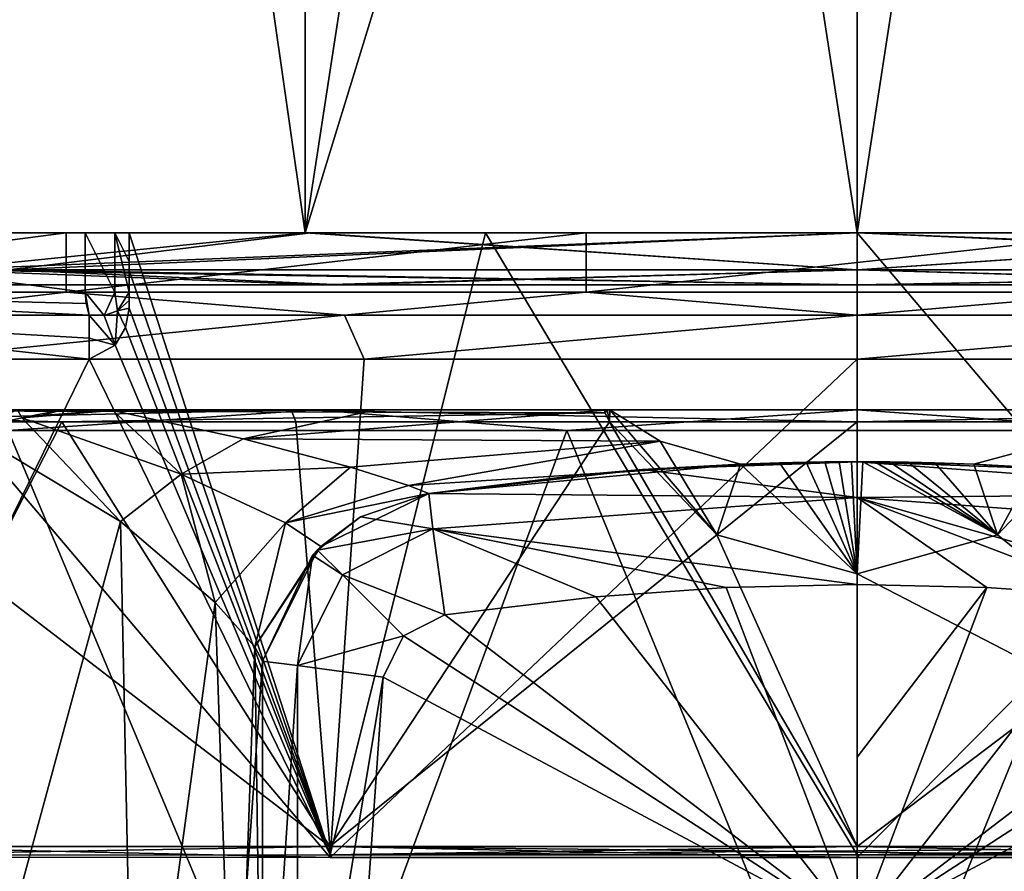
# Model space of a CAD drawing. Header units: metres. Extents: x -136 to 36, y -210 to -20.
# Tile 15 of 20: x -8 to 1, y -68 to -60. Entities that reach past the tile are written whole.
import ezdxf

# ---------------------------------------------------------------- set-up
doc = ezdxf.new("R2010")
doc.units = ezdxf.units.M
doc.layers.add('solid_AVA_2_0_A175', color=7, linetype='CONTINUOUS')

msp = doc.modelspace()

# ---------------------------------------------------------------- linework, layer by layer
at = {"layer": 'solid_AVA_2_0_A175'}
for points in [[(-10.249645, -27.51967, 17.757574), (-10.250001, -62, 17.757368), (-5.305792, -62, 19.805326)], [(-10.249646, -27.519808, -17.749876), (-5.305792, -62, -19.797632), (-10.250001, -62, -17.749674)], [(-5.305396, -27.481356, -19.797735), (-5.305792, -62, -19.797632), (-10.249646, -27.519808, -17.749876)], [(-10.249645, -27.51967, 17.757574), (-5.305792, -62, 19.805326), (-5.305395, -27.481203, 19.805435)], [(-5.305396, -27.481356, -19.797735), (0.000001, -27.467281, -20.496151), (-5.305792, -62, -19.797632)], [(0, -44.733639, -20.496151), (-5.305792, -62, -19.797632), (0.000001, -27.467281, -20.496151)], [(-5.305395, -27.481203, 19.805435), (-5.305792, -62, 19.805326), (-0.000001, -62, 20.503847)], [(0, -44.733562, 20.503849), (-5.305395, -27.481203, 19.805435), (-0.000001, -62, 20.503847)], [(5.305397, -27.481356, -19.797735), (5.305789, -62, -19.797632), (-0.000001, -62, -20.496153)], [(0, -44.733639, -20.496151), (5.305397, -27.481356, -19.797735), (-0.000001, -62, -20.496153)], [(0, -44.733562, 20.503849), (5.305789, -62, 19.805326), (0.000001, -27.467123, 20.503849)], [(0.000001, -27.467123, 20.503849), (5.305789, -62, 19.805326), (5.305397, -27.481203, 19.805435)], [(0, -44.733639, -20.496151), (-0.000001, -62, -20.496153), (-5.305792, -62, -19.797632)], [(0, -44.733562, 20.503849), (-0.000001, -62, 20.503847), (5.305789, -62, 19.805326)], [(-11.985929, -62, -13.758422), (-10.082952, -62, -15.685532), (-7.606417, -62, -16.585455)], [(-11.985929, -62.570755, -13.758421), (-11.985929, -62, -13.758422), (-7.606417, -62, -16.585455)], [(-7.606418, -62.570755, -16.585455), (-11.985929, -62.570755, -13.758421), (-7.606417, -62, -16.585455)], [(-7.422007, -62, 16.67647), (-10.082951, -62, 15.693227), (-11.832596, -62, 13.89817)], [(-7.422007, -62.570755, 16.67647), (-7.422007, -62, 16.67647), (-11.832596, -62, 13.89817)], [(-11.832596, -62.570755, 13.89817), (-7.422007, -62.570755, 16.67647), (-11.832596, -62, 13.89817)], [(-10.250001, -62, -17.749674), (-5.305792, -62, -19.797632), (-8.831078, -62.35355, -18.33407)], [(-5.305792, -62, 19.805326), (-10.250001, -62, 17.757368), (-8.831078, -62.353554, 18.341764)], [(-8.155474, -62.35355, -16.931166), (-5.254313, -62, -17.890697), (-10.082952, -62, -15.685532)], [(-7.606417, -62, -16.585455), (-10.082952, -62, -15.685532), (-5.254313, -62, -17.890697)], [(-8.155474, -62.353554, 16.93886), (-10.082951, -62, 15.693227), (-5.254311, -62, 17.898392)], [(-7.422007, -62, 16.67647), (-5.254311, -62, 17.898392), (-10.082951, -62, 15.693227)], [(-5.305792, -62, 19.805326), (-8.831078, -62.353554, 18.341764), (-0.000001, -62.353554, 20.357401)], [(-8.831078, -62.35355, -18.33407), (-0.000001, -62, -20.496153), (-0.000001, -62.353554, -20.349707)], [(-5.305792, -62, -19.797632), (-0.000001, -62, -20.496153), (-8.831078, -62.35355, -18.33407)], [(-8.155474, -62.353554, 16.93886), (-0.000001, -62, 18.653847), (-0.000001, -62.353554, 18.800293)], [(-8.155474, -62.353554, 16.93886), (-5.254311, -62, 17.898392), (-0.000001, -62, 18.653847)], [(-8.155474, -62.35355, -16.931166), (-0.000001, -62.353554, -18.792599), (-5.254313, -62, -17.890697)], [(-7.606418, -62.570755, -16.585455), (-7.606417, -62, -16.585455), (-2.606351, -62, -18.059082)], [(-2.606351, -62.570755, -18.059082), (-7.606418, -62.570755, -16.585455), (-2.606351, -62, -18.059082)], [(-7.606417, -62, -16.585455), (-5.254313, -62, -17.890697), (-2.606351, -62, -18.059082)], [(-7.136602, -62, 16.653996), (-5.254311, -62, 17.898392), (-7.422007, -62, 16.67647)], [(-7.136602, -62.570755, 16.653996), (-7.422007, -62, 16.67647), (-7.422007, -62.570755, 16.67647)], [(-7.136602, -62.570755, 16.653996), (-7.136602, -62, 16.653996), (-7.422007, -62, 16.67647)], [(-7.136602, -62, 16.653996), (-7.000001, -62, 16.402399), (-5.254311, -62, 17.898392)], [(-7.136602, -62, 16.653996), (-7.000001, -62.570992, 16.402399), (-7.000001, -62.273476, 16.402399)], [(-7.136602, -62.570755, 16.653996), (-7.000001, -62.570992, 16.402399), (-7.136602, -62, 16.653996)], [(-7.136602, -62, 16.653996), (-7.000001, -62.273476, 16.402399), (-7.000001, -62, 16.402399)], [(-3.574306, -62, 17.258644), (-5.254311, -62, 17.898392), (-7.000001, -62, 16.402399)], [(-7.000001, -62, 16.174923), (-7.000001, -62, 16.402399), (-7.000001, -62.273476, 16.402399)], [(-7.000001, -62.361721, 16.198498), (-7.000001, -62, 16.174923), (-7.000001, -62.273476, 16.402399)], [(-3.574306, -62, 17.258644), (-7.000001, -62, 16.402399), (-7.000001, -62, 16.174923)], [(-5.065438, -67.979996, 17.254349), (-7.000001, -62, 16.174923), (-7.000001, -62.361721, 16.198498)], [(-3.574306, -62, 17.258644), (-7.000001, -62, 16.174923), (-5.065438, -67.979996, 17.254349)], [(-5.305792, -62, 19.805326), (-0.000001, -62.353554, 20.357401), (-0.000001, -62, 20.503847)], [(-5.254313, -62, -17.890697), (-0.000001, -62.353554, -18.792599), (-0.000001, -62, -18.646152)], [(-2.606351, -62, -18.059082), (-5.254313, -62, -17.890697), (-0.000001, -62, -18.646152)], [(-0.000001, -62, 17.624962), (-0.000001, -62, 18.653847), (-5.254311, -62, 17.898392)], [(-0.000001, -62, 17.624962), (-5.254311, -62, 17.898392), (-3.574306, -62, 17.258644)], [(-3.574306, -62, 17.258644), (-5.065438, -67.979996, 17.254349), (-0.000002, -67.979462, 17.982649)], [(-0.000001, -62, 17.624962), (-3.574306, -62, 17.258644), (-0.000002, -67.979462, 17.982649)], [(-2.606351, -62, -18.059082), (-0.000001, -62, -18.646152), (2.606349, -62, -18.059082)], [(-2.606351, -62.570755, -18.059082), (-2.606351, -62, -18.059082), (2.606349, -62, -18.059082)], [(2.606349, -62.570755, -18.059082), (-2.606351, -62.570755, -18.059082), (2.606349, -62, -18.059082)], [(5.065432, -67.979996, 17.254351), (-0.000001, -62, 17.624962), (-0.000002, -67.979462, 17.982649)], [(-0.000001, -62, 20.503847), (-0.000001, -62.353554, 20.357401), (8.831075, -62.353554, 18.341764)], [(5.305789, -62, 19.805326), (-0.000001, -62, 20.503847), (8.831075, -62.353554, 18.341764)], [(5.305789, -62, -19.797632), (8.831075, -62.353554, -18.33407), (-0.000001, -62.353554, -20.349707)], [(-0.000001, -62, -20.496153), (5.305789, -62, -19.797632), (-0.000001, -62.353554, -20.349707)], [(8.155471, -62.353554, -16.931166), (5.254309, -62, -17.890697), (-0.000001, -62, -18.646152)], [(2.606349, -62, -18.059082), (-0.000001, -62, -18.646152), (5.254309, -62, -17.890697)], [(-0.000001, -62.353554, -18.792599), (8.155471, -62.353554, -16.931166), (-0.000001, -62, -18.646152)], [(-0.000001, -62.353554, 18.800293), (-0.000001, -62, 18.653847), (5.25431, -62, 17.898392)], [(3.574303, -62, 17.258644), (5.25431, -62, 17.898392), (-0.000001, -62, 18.653847)], [(8.155471, -62.353554, 16.93886), (-0.000001, -62.353554, 18.800293), (5.25431, -62, 17.898392)], [(3.574303, -62, 17.258644), (-0.000001, -62, 18.653847), (-0.000001, -62, 17.624962)], [(5.065432, -67.979996, 17.254351), (3.574303, -62, 17.258644), (-0.000001, -62, 17.624962)], [(-7.000001, -62.361721, 16.198498), (-7.000001, -62.273476, 16.402399), (-7.000001, -62.570992, 16.402399)], [(-8.831078, -62.35355, -18.33407), (-5.176349, -62.5, -19.314678), (-9.999977, -62.5, -17.316675)], [(-8.831078, -62.353554, 18.341764), (-9.999977, -62.5, 17.324369), (-5.176349, -62.5, 19.322372)], [(-8.155474, -62.35355, -16.931166), (-9.574977, -62.5, -16.580553), (-4.956353, -62.5, -18.493641)], [(-8.155474, -62.353554, 16.93886), (-4.956353, -62.5, 18.501335), (-9.574977, -62.5, 16.588247)], [(-8.831078, -62.35355, -18.33407), (-0.000001, -62.353554, -20.349707), (-5.176349, -62.5, -19.314678)], [(-8.831078, -62.353554, 18.341764), (-5.176349, -62.5, 19.322372), (-0.000001, -62.5, 20.003847)], [(-8.831078, -62.353554, 18.341764), (-0.000001, -62.5, 20.003847), (-0.000001, -62.353554, 20.357401)], [(-8.155474, -62.35355, -16.931166), (-4.956353, -62.5, -18.493641), (-0.000001, -62.5, -19.146152)], [(-8.155474, -62.35355, -16.931166), (-0.000001, -62.5, -19.146152), (-0.000001, -62.353554, -18.792599)], [(-8.155474, -62.353554, 16.93886), (-0.000001, -62.353554, 18.800293), (-4.956353, -62.5, 18.501335)], [(-7.000001, -62.361721, 16.198498), (-7.000001, -62.650246, 16.309431), (-7.000001, -62.724194, 16.222116)], [(-5.065438, -67.979996, 17.254349), (-7.000001, -62.361721, 16.198498), (-7.000001, -62.724194, 16.222116)], [(-7.000001, -62.361721, 16.198498), (-7.000001, -62.570992, 16.402399), (-7.000001, -62.650246, 16.309431)], [(-0.000001, -62.353554, -20.349707), (-0.000001, -62.5, -19.996153), (-5.176349, -62.5, -19.314678)], [(-0.000001, -62.353554, 18.800293), (-0.000001, -62.5, 19.153847), (-4.956353, -62.5, 18.501335)], [(-0.000001, -62.353554, 20.357401), (-0.000001, -62.5, 20.003847), (5.176347, -62.5, 19.322372)], [(8.831075, -62.353554, 18.341764), (-0.000001, -62.353554, 20.357401), (5.176347, -62.5, 19.322372)], [(8.831075, -62.353554, -18.33407), (5.176347, -62.5, -19.314678), (-0.000001, -62.5, -19.996153)], [(-0.000001, -62.353554, -20.349707), (8.831075, -62.353554, -18.33407), (-0.000001, -62.5, -19.996153)], [(8.155471, -62.353554, 16.93886), (4.95635, -62.5, 18.501335), (-0.000001, -62.5, 19.153847)], [(8.155471, -62.353554, 16.93886), (-0.000001, -62.5, 19.153847), (-0.000001, -62.353554, 18.800293)], [(-0.000001, -62.353554, -18.792599), (-0.000001, -62.5, -19.146152), (4.95635, -62.5, -18.493641)], [(-0.000001, -62.353554, -18.792599), (4.95635, -62.5, -18.493641), (8.155471, -62.353554, -16.931166)], [(-9.489133, -62.789284, -15.474519), (-11.985929, -62.570755, -13.758421), (-7.606418, -62.570755, -16.585455)], [(-7.413814, -62.678841, 16.658064), (-7.422007, -62.570755, 16.67647), (-11.832596, -62.570755, 13.89817)], [(-7.383276, -62.789288, 16.590307), (-11.832596, -62.570755, 13.89817), (-11.227988, -62.789284, 14.271143)], [(-7.413814, -62.678841, 16.658064), (-11.832596, -62.570755, 13.89817), (-7.383276, -62.789288, 16.590307)], [(-9.574977, -62.5, -16.580553), (-9.999977, -62.5, -17.316675), (-5.176349, -62.5, -19.314678)], [(-9.574977, -62.5, 16.588247), (-5.176349, -62.5, 19.322372), (-9.999977, -62.5, 17.324369)], [(-4.956353, -62.5, -18.493641), (-9.574977, -62.5, -16.580553), (-5.176349, -62.5, -19.314678)], [(-9.574977, -62.5, 16.588247), (-4.956353, -62.5, 18.501335), (-5.176349, -62.5, 19.322372)], [(-9.489133, -62.789284, -15.474519), (-7.606418, -62.570755, -16.585455), (-4.929779, -62.789284, -17.469582)], [(-4.929779, -62.789284, -17.469582), (-7.606418, -62.570755, -16.585455), (-2.606351, -62.570755, -18.059082)], [(-7.413814, -62.678841, 16.658064), (-7.383276, -62.789288, 16.590307), (-7.422007, -62.570755, 16.67647)], [(-7.241123, -62.793873, 16.594109), (-7.422007, -62.570755, 16.67647), (-7.383276, -62.789288, 16.590307)], [(-7.241123, -62.793873, 16.594109), (-7.136602, -62.570755, 16.653996), (-7.422007, -62.570755, 16.67647)], [(-7.111958, -62.748051, 16.554735), (-7.136602, -62.570755, 16.653996), (-7.241123, -62.793873, 16.594109)], [(-7.111958, -62.748051, 16.554735), (-7.000001, -62.570992, 16.402399), (-7.136602, -62.570755, 16.653996)], [(-7.111958, -62.748051, 16.554735), (-7.000001, -62.650246, 16.309431), (-7.000001, -62.570992, 16.402399)], [(-0.000001, -62.5, 19.153847), (-0.000001, -62.5, 20.003847), (-5.176349, -62.5, 19.322372)], [(-4.956353, -62.5, -18.493641), (-5.176349, -62.5, -19.314678), (-0.000001, -62.5, -19.996153)], [(-4.956353, -62.5, 18.501335), (-0.000001, -62.5, 19.153847), (-5.176349, -62.5, 19.322372)], [(-0.000001, -62.5, -19.146152), (-4.956353, -62.5, -18.493641), (-0.000001, -62.5, -19.996153)], [(-4.929779, -62.789284, -17.469582), (-2.606351, -62.570755, -18.059082), (0.000001, -62.789284, -18.151688)], [(0.000001, -62.789284, -18.151688), (-2.606351, -62.570755, -18.059082), (2.606349, -62.570755, -18.059082)], [(4.95635, -62.5, 18.501335), (5.176347, -62.5, 19.322372), (-0.000001, -62.5, 20.003847)], [(4.95635, -62.5, 18.501335), (-0.000001, -62.5, 20.003847), (-0.000001, -62.5, 19.153847)], [(-0.000001, -62.5, -19.146152), (-0.000001, -62.5, -19.996153), (5.176347, -62.5, -19.314678)], [(4.95635, -62.5, -18.493641), (-0.000001, -62.5, -19.146152), (5.176347, -62.5, -19.314678)], [(0.000001, -62.789284, -18.151688), (2.606349, -62.570755, -18.059082), (4.92978, -62.789284, -17.469582)], [(-7.111958, -62.748051, 16.554735), (-7.000001, -62.724194, 16.222116), (-7.000001, -62.650246, 16.309431)], [(-7.111958, -62.748051, 16.554735), (-7.241123, -62.793873, 16.594109), (-7.134307, -63.079453, 16.186714)], [(-7.111958, -62.748051, 16.554735), (-7.134307, -63.079453, 16.186714), (-7.034462, -62.908829, 16.21924)], [(-7.111958, -62.748051, 16.554735), (-7.034462, -62.908829, 16.21924), (-7.000001, -62.724194, 16.222116)], [(-5.065438, -67.979996, 17.254349), (-7.000001, -62.724194, 16.222116), (-7.034462, -62.908829, 16.21924)], [(-11.420028, -63.213467, 13.518659), (-7.383589, -63.213467, 16.08333), (-11.227988, -62.789284, 14.271143)], [(-7.383589, -63.010708, 16.328939), (-7.383276, -62.789288, 16.590307), (-11.227988, -62.789284, 14.271143)], [(-7.383589, -63.213467, 16.08333), (-7.383589, -63.010708, 16.328939), (-11.227988, -62.789284, 14.271143)], [(-9.1307, -63.213463, -15.151926), (-9.489133, -62.789284, -15.474519), (-4.929779, -62.789284, -17.469582)], [(-4.738428, -63.213463, -17.04357), (-9.1307, -63.213463, -15.151926), (-4.929779, -62.789284, -17.469582)], [(-7.134307, -63.079453, 16.186714), (-7.383276, -62.789288, 16.590307), (-7.383589, -63.010708, 16.328939)], [(-7.241123, -62.793873, 16.594109), (-7.383276, -62.789288, 16.590307), (-7.134307, -63.079453, 16.186714)], [(-4.738428, -63.213463, -17.04357), (-4.929779, -62.789284, -17.469582), (0.000001, -62.789284, -18.151688)], [(-4.738428, -63.213463, -17.04357), (0.000001, -62.789284, -18.151688), (-0.000001, -63.213463, -17.689856)], [(4.92978, -62.789284, -17.469582), (4.738425, -63.213467, -17.04357), (-0.000001, -63.213463, -17.689856)], [(0.000001, -62.789284, -18.151688), (4.92978, -62.789284, -17.469582), (-0.000001, -63.213463, -17.689856)], [(-5.065438, -67.979996, 17.254349), (-7.034462, -62.908829, 16.21924), (-7.134307, -63.079453, 16.186714)], [(-7.134307, -63.079453, 16.186714), (-7.383589, -63.010708, 16.328939), (-7.383589, -63.213467, 16.08333)], [(-5.065438, -67.979996, 17.254349), (-7.134307, -63.079453, 16.186714), (-7.383589, -63.213467, 16.08333)], [(-9.720501, -67.981552, 15.128453), (-7.383589, -63.213467, 16.08333), (-11.420028, -63.213467, 13.518659)], [(-9.720501, -67.981552, 15.128453), (-5.065438, -67.979996, 17.254349), (-7.383589, -63.213467, 16.08333)], [(-5.065436, -68.004883, -17.248207), (-9.720499, -68.003372, -15.122313), (-9.1307, -63.213463, -15.151926)], [(-5.065436, -68.004883, -17.248207), (-9.1307, -63.213463, -15.151926), (-4.738428, -63.213463, -17.04357)], [(-5.065436, -68.004883, -17.248207), (-4.738428, -63.213463, -17.04357), (-0.000001, -63.213463, -17.689856)], [(-0.000002, -68.005394, -17.976507), (-5.065436, -68.004883, -17.248207), (-0.000001, -63.213463, -17.689856)], [(-0.000002, -68.005394, -17.976507), (-0.000001, -63.213463, -17.689856), (4.738425, -63.213467, -17.04357)], [(5.065434, -68.004875, -17.248207), (-0.000002, -68.005394, -17.976507), (4.738425, -63.213467, -17.04357)], [(-5.442725, -63.700001, 19.322155), (-10.387362, -63.815907, 16.965237), (-14.727736, -63.700001, 13.640485)], [(-10.065304, -63.700001, 17.628941), (-5.442725, -63.700001, 19.322155), (-14.727736, -63.700001, 13.640485)], [(-12.473222, -63.699997, -15.728575), (-12.342374, -63.815907, -15.600727), (-7.647839, -63.815907, -18.363752)], [(-12.473222, -63.699997, -15.728575), (-7.647839, -63.815907, -18.363752), (-2.421503, -63.730629, -19.820354)], [(-12.473222, -63.699997, -15.728575), (-2.421503, -63.730629, -19.820354), (-2.429815, -63.699997, -19.926497)], [(-10.57309, -63.699997, -17.329138), (-12.473222, -63.699997, -15.728575), (-2.429815, -63.699997, -19.926497)], [(-9.587629, -63.699997, -17.998363), (-10.57309, -63.699997, -17.329138), (-2.429815, -63.699997, -19.926497)], [(-5.442725, -63.700001, 19.322155), (-5.395995, -63.81591, 19.146795), (-10.387362, -63.815907, 16.965237)], [(-10.065304, -63.700001, 17.628941), (-8.162885, -63.900002, 18.804712), (-5.206728, -63.700001, 19.620903)], [(-10.065304, -63.700001, 17.628941), (-5.206728, -63.700001, 19.620903), (-5.442725, -63.700001, 19.322155)], [(-8.415203, -63.699997, -18.966335), (-9.587629, -63.699997, -17.998363), (-2.429815, -63.699997, -19.926497)], [(-8.073845, -63.699997, -19.238092), (-8.030278, -63.779129, -19.460325), (-8.550276, -63.89341, -19.113686)], [(-8.073845, -63.699997, -19.238092), (-8.415203, -63.699997, -18.966335), (-2.429815, -63.699997, -19.926497)], [(-5.206728, -63.700001, 19.620903), (-8.162885, -63.900002, 18.804712), (-2.789858, -63.900002, 20.309271)], [(-7.643926, -63.699997, -19.50555), (-8.073845, -63.699997, -19.238092), (-2.429815, -63.699997, -19.926497)], [(-7.643926, -63.699997, -19.50555), (-8.030278, -63.779129, -19.460325), (-8.073845, -63.699997, -19.238092)], [(-7.643926, -63.699997, -19.50555), (-7.839838, -63.756481, -19.554968), (-8.030278, -63.779129, -19.460325)], [(-8.030278, -63.779129, -19.460325), (-7.156996, -63.708958, -19.764099), (-6.499933, -64.319656, -21.167292)], [(-7.839838, -63.756481, -19.554968), (-7.156996, -63.708958, -19.764099), (-8.030278, -63.779129, -19.460325)], [(-7.643926, -63.699997, -19.50555), (-7.14593, -63.699997, -19.705952), (-7.839838, -63.756481, -19.554968)], [(-7.151526, -63.702251, -19.735357), (-7.839838, -63.756481, -19.554968), (-7.14593, -63.699997, -19.705952)], [(-7.151526, -63.702251, -19.735357), (-7.156996, -63.708958, -19.764099), (-7.839838, -63.756481, -19.554968)], [(-7.643926, -63.699997, -19.50555), (-2.429815, -63.699997, -19.926497), (-7.14593, -63.699997, -19.705952)], [(-4.636109, -63.699997, -20.198502), (-4.639775, -63.704395, -20.240257), (-7.156996, -63.708958, -19.764099)], [(-7.151526, -63.702251, -19.735357), (-4.636109, -63.699997, -20.198502), (-7.156996, -63.708958, -19.764099)], [(-4.639775, -63.704395, -20.240257), (-5.902342, -63.979095, -20.966217), (-7.156996, -63.708958, -19.764099)], [(-6.499933, -64.319656, -21.167292), (-7.156996, -63.708958, -19.764099), (-5.902342, -63.979095, -20.966217)], [(-7.151526, -63.702251, -19.735357), (-7.14593, -63.699997, -19.705952), (-4.636109, -63.699997, -20.198502)], [(-4.636109, -63.699997, -20.198502), (-7.14593, -63.699997, -19.705952), (-2.429815, -63.699997, -19.926497)], [(-2.376824, -63.699997, -20.61134), (-1.894938, -64.003265, -22.834896), (-5.902342, -63.979095, -20.966217)], [(-4.639775, -63.704395, -20.240257), (-2.376824, -63.699997, -20.61134), (-5.902342, -63.979095, -20.966217)], [(-5.442725, -63.700001, 19.322155), (-0.000005, -63.81591, 19.892624), (-5.395995, -63.81591, 19.146795)], [(5.442716, -63.700001, 19.322157), (-0.000005, -63.81591, 19.892624), (-5.442725, -63.700001, 19.322155)], [(-5.206728, -63.700001, 19.620903), (5.442716, -63.700001, 19.322157), (-5.442725, -63.700001, 19.322155)], [(-5.206728, -63.700001, 19.620903), (-2.789858, -63.900002, 20.309271), (0.000238, -63.700001, 20.299995)], [(-5.206728, -63.700001, 19.620903), (5.207188, -63.700001, 19.620779), (5.442716, -63.700001, 19.322157)], [(-5.206728, -63.700001, 19.620903), (0.000238, -63.700001, 20.299995), (5.207188, -63.700001, 19.620779)], [(-4.636109, -63.699997, -20.198502), (-2.376824, -63.699997, -20.61134), (-4.639775, -63.704395, -20.240257)], [(-4.636109, -63.699997, -20.198502), (-2.403298, -63.699997, -20.277365), (-2.376824, -63.699997, -20.61134)], [(-4.636109, -63.699997, -20.198502), (-2.429815, -63.699997, -19.926497), (-2.403298, -63.699997, -20.277365)], [(0.000238, -63.700001, 20.299995), (-2.789858, -63.900002, 20.309271), (2.789848, -63.900002, 20.309273)], [(-2.421503, -63.730629, -19.820354), (-2.403298, -63.699997, -20.277365), (-2.429815, -63.699997, -19.926497)], [(-2.421503, -63.730629, -19.820354), (-2.379829, -63.815907, -19.749765), (-2.403298, -63.699997, -20.277365)], [(-2.403298, -63.699997, -20.277365), (-2.379829, -63.815907, -19.749765), (-2.376824, -63.699997, -20.61134)], [(-1.347942, -64.902153, -19.342337), (-2.376824, -63.699997, -20.61134), (-2.379829, -63.815907, -19.749765)], [(-1.347942, -64.902153, -19.342337), (-1.894938, -64.003265, -22.834896), (-2.376824, -63.699997, -20.61134)], [(5.442716, -63.700001, 19.322157), (5.395984, -63.81591, 19.146795), (-0.000005, -63.81591, 19.892624)], [(0.000238, -63.700001, 20.299995), (2.789848, -63.900002, 20.309273), (5.207188, -63.700001, 19.620779)], [(-8.030278, -63.779129, -19.460325), (-7.083106, -64.774353, -20.794449), (-8.550276, -63.89341, -19.113686)], [(-8.030278, -63.779129, -19.460325), (-6.499933, -64.319656, -21.167292), (-7.083106, -64.774353, -20.794449)], [(-2.421503, -63.730629, -19.820354), (-7.647839, -63.815907, -18.363752), (-2.379829, -63.815907, -19.749765)], [(-7.647839, -63.815907, -18.363752), (-12.342374, -63.815907, -15.600727), (-9.731537, -67.900002, -15.14257)], [(-10.387362, -63.815907, 16.965237), (-5.07119, -67.900002, 17.270868), (-9.73154, -67.900002, 15.142557)], [(-10.387362, -63.815907, 16.965237), (-5.395995, -63.81591, 19.146795), (-5.07119, -67.900002, 17.270868)], [(-8.162885, -63.900002, 18.804712), (-10.250005, -70.719162, 17.753515), (-5.305796, -70.719162, 19.801474)], [(-7.647839, -63.815907, -18.363752), (-9.731537, -67.900002, -15.14257), (-5.071187, -67.900002, -17.27088)], [(-8.550276, -63.89341, -19.113686), (-7.083106, -64.774353, -20.794449), (-8.841355, -71.239159, -18.902245)], [(-2.789858, -63.900002, 20.309271), (-8.162885, -63.900002, 18.804712), (-5.305796, -70.719162, 19.801474)], [(-7.647839, -63.815907, -18.363752), (-5.071187, -67.900002, -17.27088), (-2.379829, -63.815907, -19.749765)], [(-5.395995, -63.81591, 19.146795), (-0.000005, -63.81591, 19.892624), (-5.07119, -67.900002, 17.270868)], [(-2.789858, -63.900002, 20.309271), (-5.305796, -70.719162, 19.801474), (-0.000005, -70.719162, 20.499994)], [(-5.07119, -67.900002, 17.270868), (-0.000005, -63.81591, 19.892624), (-0.000005, -67.900002, 17.999994)], [(-5.071187, -67.900002, -17.27088), (-0.000001, -67.900002, -18.000006), (-2.379829, -63.815907, -19.749765)], [(2.789848, -63.900002, 20.309273), (-2.789858, -63.900002, 20.309271), (-0.000005, -70.719162, 20.499994)], [(-1.347942, -64.902153, -19.342337), (-2.379829, -63.815907, -19.749765), (-0.000001, -67.900002, -18.000006)], [(5.395984, -63.81591, 19.146795), (-0.000005, -67.900002, 17.999994), (-0.000005, -63.81591, 19.892624)], [(5.395984, -63.81591, 19.146795), (5.071181, -67.900002, 17.270868), (-0.000005, -67.900002, 17.999994)], [(2.789848, -63.900002, 20.309273), (-0.000005, -70.719162, 20.499994), (5.305785, -70.719162, 19.801476)], [(2.379827, -63.815907, -19.749765), (1.347938, -64.902161, -19.342337), (5.071184, -67.900002, -17.270878)], [(1.82323, -64.03373, -23.090971), (1.347938, -64.902161, -19.342337), (2.379827, -63.815907, -19.749765)], [(-6.499933, -64.319656, -21.167292), (-5.902342, -63.979095, -20.966217), (-4.871553, -64.251747, -22.418463)], [(-1.894938, -64.003265, -22.834896), (-4.871553, -64.251747, -22.418463), (-5.902342, -63.979095, -20.966217)], [(-1.894938, -64.003265, -22.834896), (-4.31412, -64.42942, -23.777332), (-4.871553, -64.251747, -22.418463)], [(-1.894938, -64.003265, -22.834896), (-1.120706, -64.222435, -25.000004), (-4.31412, -64.42942, -23.777332)], [(-1.347942, -64.902153, -19.342337), (-1.120706, -64.222435, -25.000004), (-1.894938, -64.003265, -22.834896)], [(1.82323, -64.03373, -23.090971), (2.624651, -64.323288, -25.000004), (1.120705, -64.222435, -25.000004)], [(1.82323, -64.03373, -23.090971), (1.120705, -64.222435, -25.000004), (1.347938, -64.902161, -19.342337)], [(-6.499933, -64.319656, -21.167292), (-4.871553, -64.251747, -22.418463), (-5.49542, -64.788788, -23.04591)], [(-5.49542, -64.788788, -23.04591), (-4.871553, -64.251747, -22.418463), (-4.31412, -64.42942, -23.777332)], [(-4.31412, -64.42942, -23.777332), (-1.120706, -64.222435, -25.000004), (-4.116963, -64.504318, -24.999893)], [(-4.116963, -64.504318, -24.999893), (-1.120706, -64.222435, -25.000004), (-2.624546, -64.323273, -25.000004)], [(-2.064012, -64.276176, -78.763992), (-4.116959, -64.504318, -78.738174), (-2.624546, -64.323273, -25.000004)], [(0.000005, -64.544456, -79.614067), (-4.116959, -64.504318, -78.738174), (-2.064012, -64.276176, -78.763992)], [(-2.064012, -64.276176, -78.763992), (-2.624546, -64.323273, -25.000004), (-1.120706, -64.222435, -25.000004)], [(0.000005, -64.199997, -78.772614), (-2.064012, -64.276176, -78.763992), (-0.054906, -64.20005, -26.870619)], [(0.000005, -64.544456, -79.614067), (-2.064012, -64.276176, -78.763992), (0.000005, -64.199997, -78.772614)], [(-2.064012, -64.276176, -78.763992), (-0.171439, -64.200523, -26.832771), (-0.054906, -64.20005, -26.870619)], [(-2.064012, -64.276176, -78.763992), (-0.30985, -64.201714, -26.736916), (-0.171439, -64.200523, -26.832771)], [(-2.064012, -64.276176, -78.763992), (-0.490874, -64.2043, -26.526983), (-0.30985, -64.201714, -26.736916)], [(-2.064012, -64.276176, -78.763992), (-0.745771, -64.20993, -26.063791), (-0.490874, -64.2043, -26.526983)], [(-2.064012, -64.276176, -78.763992), (-1.120706, -64.222435, -25.000004), (-0.745771, -64.20993, -26.063791)], [(-1.347942, -64.902153, -19.342337), (-0.000001, -65.276421, -19.215811), (-1.120706, -64.222435, -25.000004)], [(-0.000001, -65.276421, -19.215811), (-0.745771, -64.20993, -26.063791), (-1.120706, -64.222435, -25.000004)], [(-0.000001, -65.276421, -19.215811), (-0.490874, -64.2043, -26.526983), (-0.745771, -64.20993, -26.063791)], [(-0.000001, -65.276421, -19.215811), (-0.30985, -64.201714, -26.736916), (-0.490874, -64.2043, -26.526983)], [(-0.000001, -65.276421, -19.215811), (-0.171439, -64.200523, -26.832771), (-0.30985, -64.201714, -26.736916)], [(-0.000001, -65.276421, -19.215811), (-0.054906, -64.20005, -26.870619), (-0.171439, -64.200523, -26.832771)], [(0.000005, -64.199997, -78.772614), (-0.054906, -64.20005, -26.870619), (0.054905, -64.20005, -26.870619)], [(-0.000001, -65.276421, -19.215811), (0.054905, -64.20005, -26.870619), (-0.054906, -64.20005, -26.870619)], [(1.347938, -64.902161, -19.342337), (0.054905, -64.20005, -26.870619), (-0.000001, -65.276421, -19.215811)], [(2.064009, -64.276169, -78.763992), (4.116968, -64.504318, -78.738174), (0.000005, -64.199997, -78.772614)], [(0.000005, -64.544456, -79.614067), (0.000005, -64.199997, -78.772614), (4.116968, -64.504318, -78.738174)], [(0.000005, -64.199997, -78.772614), (0.74577, -64.20993, -26.063791), (1.120705, -64.222435, -25.000004)], [(2.064009, -64.276169, -78.763992), (0.000005, -64.199997, -78.772614), (1.120705, -64.222435, -25.000004)], [(0.000005, -64.199997, -78.772614), (0.490873, -64.2043, -26.526983), (0.74577, -64.20993, -26.063791)], [(0.000005, -64.199997, -78.772614), (0.309849, -64.201714, -26.736916), (0.490873, -64.2043, -26.526983)], [(0.000005, -64.199997, -78.772614), (0.171438, -64.200523, -26.832771), (0.309849, -64.201714, -26.736916)], [(0.000005, -64.199997, -78.772614), (0.054905, -64.20005, -26.870619), (0.171438, -64.200523, -26.832771)], [(1.347938, -64.902161, -19.342337), (0.171438, -64.200523, -26.832771), (0.054905, -64.20005, -26.870619)], [(1.347938, -64.902161, -19.342337), (0.309849, -64.201714, -26.736916), (0.171438, -64.200523, -26.832771)], [(1.347938, -64.902161, -19.342337), (0.490873, -64.2043, -26.526983), (0.309849, -64.201714, -26.736916)], [(1.347938, -64.902161, -19.342337), (0.74577, -64.20993, -26.063791), (0.490873, -64.2043, -26.526983)], [(1.347938, -64.902161, -19.342337), (1.120705, -64.222435, -25.000004), (0.74577, -64.20993, -26.063791)], [(2.064009, -64.276169, -78.763992), (1.120705, -64.222435, -25.000004), (2.624651, -64.323288, -25.000004)], [(-6.499933, -64.319656, -21.167292), (-6.173195, -65.553055, -22.475897), (-7.083106, -64.774353, -20.794449)], [(-6.499933, -64.319656, -21.167292), (-5.49542, -64.788788, -23.04591), (-6.173195, -65.553055, -22.475897)], [(-4.116961, -64.504318, -52.879551), (-4.116963, -64.504318, -24.999893), (-2.624546, -64.323273, -25.000004)], [(-4.116959, -64.504318, -78.738174), (-4.116961, -64.504318, -52.879551), (-2.624546, -64.323273, -25.000004)], [(-5.49542, -64.788788, -23.04591), (-4.31412, -64.42942, -23.777332), (-4.116963, -64.504318, -24.999893)], [(-5.49542, -64.788788, -23.04591), (-4.116963, -64.504318, -24.999893), (-5.156878, -65.016373, -25.022648)], [(-4.774597, -64.730782, -78.734459), (-5.156878, -65.016373, -25.022648), (-4.116963, -64.504318, -24.999893)], [(-4.774597, -64.730782, -78.734459), (-4.116963, -64.504318, -24.999893), (-4.116961, -64.504318, -52.879551)], [(-4.774597, -64.730782, -78.734459), (-4.116961, -64.504318, -52.879551), (-4.116959, -64.504318, -78.738174)], [(-4.08085, -64.846642, -79.578957), (-4.774597, -64.730782, -78.734459), (-4.116959, -64.504318, -78.738174)], [(0.000005, -64.544456, -79.614067), (-4.08085, -64.846642, -79.578957), (-4.116959, -64.504318, -78.738174)], [(0.000005, -64.544456, -79.614067), (0.000005, -65.380074, -79.97245), (-4.08085, -64.846642, -79.578957)], [(4.080859, -64.846649, -79.578949), (0.000005, -64.544456, -79.614067), (4.116968, -64.504318, -78.738174)], [(0.000005, -64.544456, -79.614067), (1.24661, -65.408913, -79.96904), (0.000005, -65.380074, -79.97245)], [(0.000005, -64.544456, -79.614067), (3.964312, -65.673111, -79.937798), (2.498446, -65.496086, -79.958733)], [(4.080859, -64.846649, -79.578949), (3.964312, -65.673111, -79.937798), (0.000005, -64.544456, -79.614067)], [(0.000005, -64.544456, -79.614067), (2.498446, -65.496086, -79.958733), (1.24661, -65.408913, -79.96904)], [(-4.774597, -64.730782, -78.734459), (-5.190221, -65.049347, -78.732872), (-5.156878, -65.016373, -25.022648)], [(-4.08085, -64.846642, -79.578957), (-5.190221, -65.049347, -78.732872), (-4.774597, -64.730782, -78.734459)], [(-7.083106, -64.774353, -20.794449), (-6.947267, -71.259155, -21.107235), (-8.841355, -71.239159, -18.902245)], [(-7.083106, -64.774353, -20.794449), (-6.173195, -65.553055, -22.475897), (-6.947267, -71.259155, -21.107235)], [(-5.49542, -64.788788, -23.04591), (-5.792734, -65.981071, -23.860601), (-6.173195, -65.553055, -22.475897)], [(-5.49542, -64.788788, -23.04591), (-5.156878, -65.016373, -25.022648), (-5.792734, -65.981071, -23.860601)], [(-4.08085, -64.846642, -79.578957), (-4.947742, -65.288712, -79.570503), (-5.190221, -65.049347, -78.732872)], [(-4.08085, -64.846642, -79.578957), (-3.964303, -65.673111, -79.937798), (-4.947742, -65.288712, -79.570503)], [(-4.08085, -64.846642, -79.578957), (0.000005, -65.380074, -79.97245), (-1.258195, -65.409447, -79.968979)], [(-4.08085, -64.846642, -79.578957), (-1.258195, -65.409447, -79.968979), (-2.512918, -65.497437, -79.958572)], [(-4.08085, -64.846642, -79.578957), (-2.512918, -65.497437, -79.958572), (-3.964303, -65.673111, -79.937798)], [(-1.347942, -64.902153, -19.342337), (-0.000001, -67.900002, -18.000006), (-0.000001, -65.276421, -19.215811)], [(1.347938, -64.902161, -19.342337), (-0.000001, -65.276421, -19.215811), (5.071184, -67.900002, -17.270878)], [(-5.156878, -65.016373, -25.022648), (-5.186162, -65.04525, -25.016457), (-5.792734, -65.981071, -23.860601)], [(-5.190221, -65.049347, -78.732872), (-5.186162, -65.04525, -25.016457), (-5.156878, -65.016373, -25.022648)], [(-5.186162, -65.04525, -25.016457), (-5.71901, -66.118546, -25.000013), (-5.792734, -65.981071, -23.860601)], [(-5.186162, -65.04525, -25.016457), (-5.719007, -66.118546, -51.866859), (-5.71901, -66.118546, -25.000013)], [(-5.186162, -65.04525, -25.016457), (-5.719005, -66.118546, -78.733711), (-5.719007, -66.118546, -51.866859)], [(-5.237895, -65.099472, -78.73275), (-5.719005, -66.118546, -78.733711), (-5.186162, -65.04525, -25.016457)], [(-5.380069, -66.158813, -79.571846), (-5.719005, -66.118546, -78.733711), (-5.237895, -65.099472, -78.73275)], [(-4.947742, -65.288712, -79.570503), (-5.380069, -66.158813, -79.571846), (-5.237895, -65.099472, -78.73275)], [(-5.190221, -65.049347, -78.732872), (-5.237895, -65.099472, -78.73275), (-5.186162, -65.04525, -25.016457)], [(-4.947742, -65.288712, -79.570503), (-5.237895, -65.099472, -78.73275), (-5.190221, -65.049347, -78.732872)], [(-4.947742, -65.288712, -79.570503), (-4.360717, -65.873741, -79.932487), (-5.380069, -66.158813, -79.571846)], [(-4.947742, -65.288712, -79.570503), (-3.964303, -65.673111, -79.937798), (-4.360717, -65.873741, -79.932487)], [(-0.000001, -65.276421, -19.215811), (-0.000001, -67.900002, -18.000006), (5.071184, -67.900002, -17.270878)], [(-2.512918, -65.497437, -79.958572), (-1.258195, -65.409447, -79.968979), (0.000004, -68.699997, -80.000008)], [(-1.258195, -65.409447, -79.968979), (0.000005, -65.380074, -79.97245), (0.000004, -68.699997, -80.000008)], [(0.000005, -65.380074, -79.97245), (0.000005, -67.039978, -79.993118), (0.000004, -68.699997, -80.000008)], [(1.24661, -65.408913, -79.96904), (0.000004, -68.699997, -80.000008), (0.000005, -67.039978, -79.993118)], [(1.24661, -65.408913, -79.96904), (2.498446, -65.496086, -79.958733), (0.000004, -68.699997, -80.000008)], [(1.24661, -65.408913, -79.96904), (0.000005, -67.039978, -79.993118), (0.000005, -65.380074, -79.97245)], [(-3.964303, -65.673111, -79.937798), (-2.512918, -65.497437, -79.958572), (0.000004, -68.699997, -80.000008)], [(2.498446, -65.496086, -79.958733), (3.964312, -65.673111, -79.937798), (0.000004, -68.699997, -80.000008)], [(-6.173195, -65.553055, -22.475897), (-5.975523, -71.253647, -23.164328), (-6.947267, -71.259155, -21.107235)], [(-6.173195, -65.553055, -22.475897), (-5.792734, -65.981071, -23.860601), (-5.975523, -71.253647, -23.164328)], [(-4.360717, -65.873741, -79.932487), (-3.964303, -65.673111, -79.937798), (0.000004, -68.699997, -80.000008)], [(3.964312, -65.673111, -79.937798), (4.360499, -65.873512, -79.932487), (0.000004, -68.699997, -80.000008)], [(-5.380069, -66.158813, -79.571846), (-4.360717, -65.873741, -79.932487), (-4.558094, -66.271416, -79.933311)], [(-4.558094, -66.271416, -79.933311), (-4.360717, -65.873741, -79.932487), (0.000004, -68.699997, -80.000008)], [(4.360499, -65.873512, -79.932487), (4.558103, -66.271416, -79.933311), (0.000004, -68.699997, -80.000008)], [(-5.792734, -65.981071, -23.860601), (-5.718276, -71.280281, -24.962135), (-5.975523, -71.253647, -23.164328)], [(-5.792734, -65.981071, -23.860601), (-5.71901, -66.118546, -25.000013), (-5.718276, -71.280281, -24.962135)], [(-5.71901, -71.281448, -25.000025), (-5.71901, -66.118546, -25.000013), (-5.900001, -68.697929, -25.000061)], [(-5.899996, -68.699997, -78.744438), (-5.900001, -68.697929, -25.000061), (-5.71901, -66.118546, -25.000013)], [(-5.899996, -68.699997, -78.744438), (-5.719007, -66.118546, -51.866859), (-5.719005, -66.118546, -78.733711)], [(-5.899996, -68.699997, -78.744438), (-5.719005, -66.118546, -78.733711), (-5.719006, -71.281448, -78.733711)], [(-5.899996, -68.699997, -78.744438), (-5.71901, -66.118546, -25.000013), (-5.719007, -66.118546, -51.866859)], [(-5.718625, -71.280762, -24.981096), (-5.71901, -66.118546, -25.000013), (-5.71901, -71.281448, -25.000025)], [(-5.718625, -71.280762, -24.981096), (-5.718276, -71.280281, -24.962135), (-5.71901, -66.118546, -25.000013)], [(-5.380069, -66.158813, -79.571846), (-5.719006, -71.281448, -78.733711), (-5.719005, -66.118546, -78.733711)], [(-5.380069, -66.158813, -79.571846), (-5.380069, -71.241173, -79.571846), (-5.719006, -71.281448, -78.733711)], [(-5.380069, -66.158813, -79.571846), (-4.558094, -66.271416, -79.933311), (-5.380069, -71.241173, -79.571846)], [(-5.380069, -71.241173, -79.571846), (-4.558094, -66.271416, -79.933311), (-4.728366, -68.699982, -79.944107)], [(-4.728366, -68.699982, -79.944107), (-4.558094, -66.271416, -79.933311), (0.000004, -68.699997, -80.000008)], [(4.558103, -66.271416, -79.933311), (4.728374, -68.699997, -79.944099), (0.000004, -68.699997, -80.000008)], [(-5.07119, -67.900002, 17.270868), (-9.720501, -67.981552, 15.128453), (-9.73154, -67.900002, 15.142557)], [(-9.731537, -67.900002, -15.14257), (-9.720499, -68.003372, -15.122313), (-5.065436, -68.004883, -17.248207)], [(-9.731537, -67.900002, -15.14257), (-5.065436, -68.004883, -17.248207), (-5.071187, -67.900002, -17.27088)], [(-5.07119, -67.900002, 17.270868), (-5.065438, -67.979996, 17.254349), (-9.720501, -67.981552, 15.128453)], [(-5.07119, -67.900002, 17.270868), (-0.000005, -67.900002, 17.999994), (-5.065438, -67.979996, 17.254349)], [(-5.071187, -67.900002, -17.27088), (-5.065436, -68.004883, -17.248207), (-0.000002, -68.005394, -17.976507)], [(-0.000001, -67.952805, -17.988729), (-5.071187, -67.900002, -17.27088), (-0.000002, -68.005394, -17.976507)], [(-0.000001, -67.952805, -17.988729), (-0.000001, -67.900002, -18.000006), (-5.071187, -67.900002, -17.27088)], [(-0.000005, -67.939789, 17.991592), (-5.065438, -67.979996, 17.254349), (-0.000005, -67.900002, 17.999994)], [(-0.000005, -67.939789, 17.991592), (-0.000002, -67.979462, 17.982649), (-5.065438, -67.979996, 17.254349)], [(-0.000005, -67.939789, 17.991592), (5.071181, -67.900002, 17.270868), (-0.000002, -67.979462, 17.982649)], [(-0.000005, -67.939789, 17.991592), (-0.000005, -67.900002, 17.999994), (5.071181, -67.900002, 17.270868)], [(5.071181, -67.900002, 17.270868), (5.065432, -67.979996, 17.254351), (-0.000002, -67.979462, 17.982649)], [(-0.000001, -67.952805, -17.988729), (-0.000002, -68.005394, -17.976507), (5.065434, -68.004875, -17.248207)], [(-0.000001, -67.900002, -18.000006), (5.065434, -68.004875, -17.248207), (5.071184, -67.900002, -17.270878)], [(-0.000001, -67.952805, -17.988729), (5.065434, -68.004875, -17.248207), (-0.000001, -67.900002, -18.000006)]]:
    msp.add_3dface(points, dxfattribs=at)

doc.saveas('drawing.dxf')
